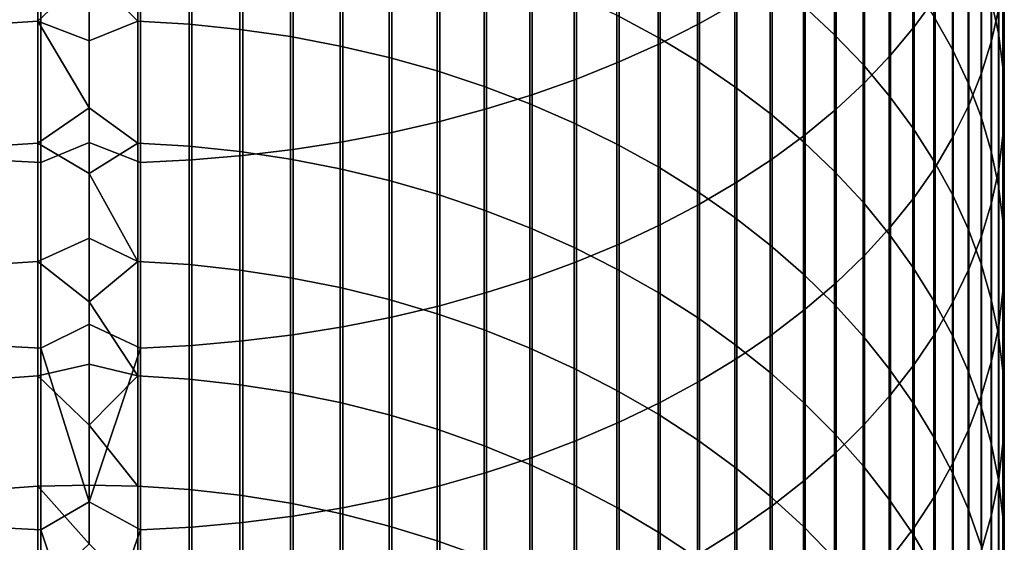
# Model space of a CAD drawing. Header units: metres. Extents: x -28 to 70, y -218 to 27.
# Tile 53 of 246: x -1 to 12, y -172 to -165. Entities that reach past the tile are written whole.
import ezdxf

# ---------------------------------------------------------------- set-up
doc = ezdxf.new("R2010")
doc.units = ezdxf.units.M
doc.layers.add('solid_10_261_002_XXX', color=7, linetype='CONTINUOUS')

msp = doc.modelspace()

# ---------------------------------------------------------------- linework, layer by layer
at = {"layer": 'solid_10_261_002_XXX'}
for points in [[(7.968838, -162.803406, 441.17215), (7.968838, -165.210236, 439.423492), (8.456086, -164.934006, 439.054047), (8.456086, -162.537384, 440.795288)], [(10.772099, -162.9758, 436.434784), (10.772099, -165.253159, 434.683197), (11.045485, -164.872986, 434.202637), (11.045485, -162.608902, 435.944031)], [(7.456467, -163.053238, 441.526093), (7.456467, -165.469635, 439.770477), (7.968838, -165.210236, 439.423492), (7.968838, -162.803406, 441.17215)], [(11.872668, -163.29155, 427.86084), (11.872668, -165.334595, 426.103821), (11.777773, -164.894653, 425.606171), (11.777773, -162.865372, 427.351349)], [(11.783843, -163.275467, 432.183289), (11.783843, -165.436584, 430.425079), (11.876726, -165.010223, 429.915375), (11.876726, -162.863174, 431.66214)], [(10.464751, -163.332947, 436.912476), (10.464751, -165.623215, 435.15094), (10.772099, -165.253159, 434.683197), (10.772099, -162.9758, 436.434784)], [(6.920588, -163.286087, 441.855957), (6.920588, -165.711411, 440.093872), (7.456467, -165.469635, 439.770477), (7.456467, -163.053238, 441.526093)], [(9.731189, -163.52121, 420.2146), (9.731189, -165.355316, 418.454163), (9.326563, -164.979431, 418.07312), (9.326563, -163.155869, 419.823425)], [(6.362891, -163.501236, 442.160767), (6.362891, -165.934799, 440.39267), (6.920588, -165.711411, 440.093872), (6.920588, -163.286087, 441.855957)], [(11.272079, -163.605621, 424.148071), (11.272079, -165.547134, 422.38385), (11.031618, -165.119583, 421.926056), (11.031618, -163.190735, 423.678772)], [(11.65381, -163.683868, 432.699524), (11.65381, -165.858932, 430.929993), (11.783843, -165.436584, 430.425079), (11.783843, -163.275467, 432.183289)], [(11.930133, -163.72049, 428.373596), (11.930133, -165.777374, 426.604675), (11.872668, -165.334595, 426.103821), (11.872668, -163.29155, 427.86084)], [(7.428144, -163.652359, 416.727783), (7.428144, -165.391174, 414.965057), (6.891044, -165.101044, 414.686584), (6.891044, -163.369934, 416.441498)], [(10.124413, -163.679184, 437.37561), (10.124413, -165.981979, 435.604462), (10.464751, -165.623215, 435.15094), (10.464751, -163.332947, 436.912476)], [(-0.670042, -163.536804, 413.18515), (-0.670042, -165.178894, 411.42691), (-1.338642, -165.220642, 411.464844), (-1.338642, -163.577499, 413.224213)], [(0, -164.545212, 412.089203), (-0.670042, -165.178894, 411.42691), (-0.670042, -163.536804, 413.18515)], [(0.633895, -163.53537, 413.183777), (0.633895, -165.177429, 411.425568), (0, -164.545212, 412.089203), (0, -163.64209, 413.048065)], [(1.302662, -163.574615, 413.221436), (1.302662, -165.217682, 411.462158), (0.633895, -165.177429, 411.425568), (0.633895, -163.53537, 413.183777)], [(5.785134, -163.697983, 442.439484), (5.785134, -166.139099, 440.665924), (6.362891, -165.934799, 440.39267), (6.362891, -163.501236, 442.160767)], [(10.105136, -163.901459, 420.621765), (10.105136, -165.746552, 418.850769), (9.731189, -165.355316, 418.454163), (9.731189, -163.52121, 420.2146)], [(1.967323, -163.640869, 413.285034), (1.967323, -165.285645, 411.523926), (1.302662, -165.217682, 411.462158), (1.302662, -163.574615, 413.221436)], [(2.625782, -163.733932, 413.374359), (2.625782, -165.381119, 411.610657), (1.967323, -165.285645, 411.523926), (1.967323, -163.640869, 413.285034)], [(7.941825, -163.955505, 417.035095), (7.941825, -165.702606, 415.263977), (7.428144, -165.391174, 414.965057), (7.428144, -163.652359, 416.727783)], [(9.752155, -164.013458, 437.822723), (9.752155, -166.328339, 436.042267), (10.124413, -165.981979, 435.604462), (10.124413, -163.679184, 437.37561)], [(11.477005, -164.028809, 424.62674), (11.477005, -165.983231, 422.8508), (11.272079, -165.547134, 422.38385), (11.272079, -163.605621, 424.148071)], [(11.487036, -164.087097, 433.209229), (11.487036, -166.27594, 431.428467), (11.65381, -165.858932, 430.929993), (11.65381, -163.683868, 432.699524)], [(3.275962, -163.853516, 413.489166), (3.275962, -165.503784, 411.722137), (2.625782, -165.381119, 411.610657), (2.625782, -163.733932, 413.374359)], [(5.189138, -163.875732, 442.691284), (5.189138, -166.323654, 440.912781), (5.785134, -166.139099, 440.665924), (5.785134, -163.697983, 442.439484)], [(11.949986, -164.150818, 428.888031), (11.949986, -166.221588, 427.107147), (11.930133, -165.777374, 426.604675), (11.930133, -163.72049, 428.373596)], [(3.915814, -163.999237, 413.629028), (3.915814, -165.653275, 411.857971), (3.275962, -165.503784, 411.722137), (3.275962, -163.853516, 413.489166)], [(4.576783, -164.033905, 442.915375), (4.576783, -166.487885, 441.132446), (5.189138, -166.323654, 440.912781), (5.189138, -163.875732, 442.691284)], [(10.447225, -164.295441, 421.04361), (10.447225, -166.151901, 419.261719), (10.105136, -165.746552, 418.850769), (10.105136, -163.901459, 420.621765)], [(4.543321, -164.170639, 413.793549), (4.543321, -165.829102, 412.017731), (3.915814, -165.653275, 411.857971), (3.915814, -163.999237, 413.629028)], [(3.949999, -164.172012, 443.111023), (3.949999, -166.631271, 441.324249), (4.576783, -166.487885, 441.132446), (4.576783, -164.033905, 442.915375)], [(8.430468, -164.278427, 417.362457), (8.430468, -166.034332, 415.582397), (7.941825, -165.702606, 415.263977), (7.941825, -163.955505, 417.035095)], [(9.349153, -164.334686, 438.25238), (9.349153, -166.661179, 436.462982), (9.752155, -166.328339, 436.042267), (9.752155, -164.013458, 437.822723)], [(11.645746, -164.458939, 425.113281), (11.645746, -166.426498, 423.325409), (11.477005, -165.983231, 422.8508), (11.477005, -164.028809, 424.62674)], [(3.310761, -164.289597, 443.277618), (3.310761, -166.753387, 441.487579), (3.949999, -166.631271, 441.324249), (3.949999, -164.172012, 443.111023)], [(5.156505, -164.367172, 413.982178), (5.156505, -166.030716, 412.200958), (4.543321, -165.829102, 412.017731), (4.543321, -164.170639, 413.793549)], [(11.284048, -164.483887, 433.710785), (11.284048, -166.686279, 431.919006), (11.487036, -166.27594, 431.428467), (11.487036, -164.087097, 433.209229)], [(11.932165, -164.581177, 429.402496), (11.932165, -166.665848, 427.60968), (11.949986, -166.221588, 427.107147), (11.949986, -164.150818, 428.888031)], [(2.661086, -164.386322, 443.414642), (2.661086, -166.853806, 441.621918), (3.310761, -166.753387, 441.487579), (3.310761, -164.289597, 443.277618)], [(8.892533, -164.620087, 417.708832), (8.892533, -166.385345, 415.919312), (8.430468, -166.034332, 415.582397), (8.430468, -164.278427, 417.362457)], [(8.916676, -164.641861, 438.663239), (8.916676, -166.979462, 436.865326), (9.349153, -166.661179, 436.462982), (9.349153, -164.334686, 438.25238)], [(10.756376, -164.70192, 421.478821), (10.756376, -166.570114, 419.685669), (10.447225, -166.151901, 419.261719), (10.447225, -164.295441, 421.04361)], [(-0.633895, -167.023407, 441.848755), (0, -166.763321, 442.063568), (0, -164.347458, 443.80899), (-0.633895, -164.549652, 443.646027)], [(0.670042, -167.022217, 441.847168), (0.670042, -164.548523, 443.644409), (0, -164.347458, 443.80899), (0, -166.763321, 442.063568)], [(1.338642, -164.515991, 443.598328), (1.338642, -166.988449, 441.802002), (2.003021, -166.932251, 441.726807), (2.003021, -164.461868, 443.521667)], [(2.003021, -164.461868, 443.521667), (2.003021, -166.932251, 441.726807), (2.661086, -166.853806, 441.621918), (2.661086, -164.386322, 443.414642)], [(5.753431, -164.588226, 414.194366), (5.753431, -166.257492, 412.407013), (5.156505, -166.030716, 412.200958), (5.156505, -164.367172, 413.982178)], [(11.777773, -164.894653, 425.606171), (11.777773, -166.875519, 423.806183), (11.645746, -166.426498, 423.325409), (11.645746, -164.458939, 425.113281)], [(-1.302662, -164.518295, 443.601593), (-1.302662, -166.990845, 441.805206), (-0.633895, -167.023407, 441.848755), (-0.633895, -164.549652, 443.646027)], [(0.633895, -165.177429, 411.425568), (0, -165.433899, 411.116943), (-0.670042, -165.178894, 411.42691), (0, -164.545212, 412.089203)], [(0.670042, -164.548523, 443.644409), (0.670042, -167.022217, 441.847168), (1.338642, -166.988449, 441.802002), (1.338642, -164.515991, 443.598328)], [(6.332219, -164.833115, 414.429413), (6.332219, -166.508698, 412.635284), (5.753431, -166.257492, 412.407013), (5.753431, -164.588226, 414.194366)], [(11.045485, -164.872986, 434.202637), (11.045485, -167.088669, 432.400024), (11.284048, -166.686279, 431.919006), (11.284048, -164.483887, 433.710785)], [(11.876726, -165.010223, 429.915375), (11.876726, -167.108734, 428.110657), (11.932165, -166.665848, 427.60968), (11.932165, -164.581177, 429.402496)], [(8.456086, -164.934006, 439.054047), (8.456086, -167.282181, 437.247955), (8.916676, -166.979462, 436.865326), (8.916676, -164.641861, 438.663239)], [(9.326563, -164.979431, 418.07312), (9.326563, -166.754501, 416.273621), (8.892533, -166.385345, 415.919312), (8.892533, -164.620087, 417.708832)], [(11.031618, -165.119583, 421.926056), (11.031618, -166.999847, 420.121307), (10.756376, -166.570114, 419.685669), (10.756376, -164.70192, 421.478821)], [(6.891044, -165.101044, 414.686584), (6.891044, -166.783554, 412.88504), (6.332219, -166.508698, 412.635284), (6.332219, -164.833115, 414.429413)], [(7.968838, -165.210236, 439.423492), (7.968838, -167.56839, 437.609741), (8.456086, -167.282181, 437.247955), (8.456086, -164.934006, 439.054047)], [(9.731189, -165.355316, 418.454163), (9.731189, -167.14064, 416.644257), (9.326563, -166.754501, 416.273621), (9.326563, -164.979431, 418.07312)], [(10.772099, -165.253159, 434.683197), (10.772099, -167.481827, 432.870026), (11.045485, -167.088669, 432.400024), (11.045485, -164.872986, 434.202637)], [(11.872668, -165.334595, 426.103821), (11.872668, -167.328888, 424.291626), (11.777773, -166.875519, 423.806183), (11.777773, -164.894653, 425.606171)], [(7.428144, -165.391174, 414.965057), (7.428144, -167.081192, 413.155487), (6.891044, -166.783554, 412.88504), (6.891044, -165.101044, 414.686584)], [(11.783843, -165.436584, 430.425079), (11.783843, -167.548874, 428.608521), (11.876726, -167.108734, 428.110657), (11.876726, -165.010223, 429.915375)], [(-0.670042, -165.178894, 411.42691), (-0.670042, -166.772339, 409.624451), (-1.338642, -166.815109, 409.661255), (-1.338642, -165.220642, 411.464844)], [(0, -166.307938, 410.1315), (-0.670042, -166.772339, 409.624451), (-0.670042, -165.178894, 411.42691)], [(0, -165.433899, 411.116943), (0, -166.307938, 410.1315), (-0.670042, -165.178894, 411.42691)], [(0.633895, -165.177429, 411.425568), (0.633895, -166.770844, 409.623169), (0, -166.307938, 410.1315), (0, -165.433899, 411.116943)], [(1.302662, -165.217682, 411.462158), (1.302662, -166.812073, 409.65863), (0.633895, -166.770844, 409.623169), (0.633895, -165.177429, 411.425568)], [(1.967323, -165.285645, 411.523926), (1.967323, -166.881714, 409.718506), (1.302662, -166.812073, 409.65863), (1.302662, -165.217682, 411.462158)], [(7.456467, -165.469635, 439.770477), (7.456467, -167.837173, 437.949493), (7.968838, -167.56839, 437.609741), (7.968838, -165.210236, 439.423492)], [(11.272079, -165.547134, 422.38385), (11.272079, -167.439743, 420.567261), (11.031618, -166.999847, 420.121307), (11.031618, -165.119583, 421.926056)], [(2.625782, -165.381119, 411.610657), (2.625782, -166.979507, 409.802643), (1.967323, -166.881714, 409.718506), (1.967323, -165.285645, 411.523926)], [(10.105136, -165.746552, 418.850769), (10.105136, -167.542572, 417.03006), (9.731189, -167.14064, 416.644257), (9.731189, -165.355316, 418.454163)], [(10.464751, -165.623215, 435.15094), (10.464751, -167.864517, 433.327515), (10.772099, -167.481827, 432.870026), (10.772099, -165.253159, 434.683197)], [(11.930133, -165.777374, 426.604675), (11.930133, -167.785187, 424.780212), (11.872668, -167.328888, 424.291626), (11.872668, -165.334595, 426.103821)], [(3.275962, -165.503784, 411.722137), (3.275962, -167.105179, 409.910706), (2.625782, -166.979507, 409.802643), (2.625782, -165.381119, 411.610657)], [(6.920588, -165.711411, 440.093872), (6.920588, -168.087708, 438.266174), (7.456467, -167.837173, 437.949493), (7.456467, -165.469635, 439.770477)], [(7.941825, -165.702606, 415.263977), (7.941825, -167.400665, 413.445801), (7.428144, -167.081192, 413.155487), (7.428144, -165.391174, 414.965057)], [(11.65381, -165.858932, 430.929993), (11.65381, -167.984863, 429.101685), (11.783843, -167.548874, 428.608521), (11.783843, -165.436584, 430.425079)], [(3.915814, -165.653275, 411.857971), (3.915814, -167.258331, 410.042419), (3.275962, -167.105179, 409.910706), (3.275962, -165.503784, 411.722137)], [(10.124413, -165.981979, 435.604462), (10.124413, -168.235535, 433.771057), (10.464751, -167.864517, 433.327515), (10.464751, -165.623215, 435.15094)], [(11.477005, -165.983231, 422.8508), (11.477005, -167.888428, 421.022125), (11.272079, -167.439743, 420.567261), (11.272079, -165.547134, 422.38385)], [(4.543321, -165.829102, 412.017731), (4.543321, -167.438446, 410.197327), (3.915814, -167.258331, 410.042419), (3.915814, -165.653275, 411.857971)], [(6.362891, -165.934799, 440.39267), (6.362891, -168.319168, 438.558777), (6.920588, -168.087708, 438.266174), (6.920588, -165.711411, 440.093872)], [(8.430468, -166.034332, 415.582397), (8.430468, -167.740982, 413.755035), (7.941825, -167.400665, 413.445801), (7.941825, -165.702606, 415.263977)], [(10.447225, -166.151901, 419.261719), (10.447225, -167.959, 417.429749), (10.105136, -167.542572, 417.03006), (10.105136, -165.746552, 418.850769)], [(5.156505, -166.030716, 412.200958), (5.156505, -167.645004, 410.374939), (4.543321, -167.438446, 410.197327), (4.543321, -165.829102, 412.017731)], [(11.487036, -166.27594, 431.428467), (11.487036, -168.415329, 429.588593), (11.65381, -167.984863, 429.101685), (11.65381, -165.858932, 430.929993)], [(11.949986, -166.221588, 427.107147), (11.949986, -168.242966, 425.270355), (11.930133, -167.785187, 424.780212), (11.930133, -165.777374, 426.604675)], [(5.785134, -166.139099, 440.665924), (5.785134, -168.530853, 438.826324), (6.362891, -168.319168, 438.558777), (6.362891, -165.934799, 440.39267)], [(9.752155, -166.328339, 436.042267), (9.752155, -168.593719, 434.199219), (10.124413, -168.235535, 433.771057), (10.124413, -165.981979, 435.604462)], [(11.645746, -166.426498, 423.325409), (11.645746, -168.344482, 421.484436), (11.477005, -167.888428, 421.022125), (11.477005, -165.983231, 422.8508)], [(5.753431, -166.257492, 412.407013), (5.753431, -167.877319, 410.574738), (5.156505, -167.645004, 410.374939), (5.156505, -166.030716, 412.200958)], [(8.892533, -166.385345, 415.919312), (8.892533, -168.101044, 414.082214), (8.430468, -167.740982, 413.755035), (8.430468, -166.034332, 415.582397)], [(5.189138, -166.323654, 440.912781), (5.189138, -168.722076, 439.068054), (5.785134, -168.530853, 438.826324), (5.785134, -166.139099, 440.665924)], [(6.332219, -166.508698, 412.635284), (6.332219, -168.134659, 410.796051), (5.753431, -167.877319, 410.574738), (5.753431, -166.257492, 412.407013)], [(10.756376, -166.570114, 419.685669), (10.756376, -168.388626, 417.842133), (10.447225, -167.959, 417.429749), (10.447225, -166.151901, 419.261719)], [(11.932165, -166.665848, 427.60968), (11.932165, -168.700775, 425.760559), (11.949986, -168.242966, 425.270355), (11.949986, -166.221588, 427.107147)], [(0.633895, -166.770844, 409.623169), (0, -167.167145, 409.133087), (-0.670042, -166.772339, 409.624451), (0, -166.307938, 410.1315)], [(4.576783, -166.487885, 441.132446), (4.576783, -168.892242, 439.283173), (5.189138, -168.722076, 439.068054), (5.189138, -166.323654, 440.912781)], [(9.326563, -166.754501, 416.273621), (9.326563, -168.479752, 414.426331), (8.892533, -168.101044, 414.082214), (8.892533, -166.385345, 415.919312)], [(9.349153, -166.661179, 436.462982), (9.349153, -168.937927, 434.610718), (9.752155, -168.593719, 434.199219), (9.752155, -166.328339, 436.042267)], [(11.284048, -166.686279, 431.919006), (11.284048, -168.838913, 430.067749), (11.487036, -168.415329, 429.588593), (11.487036, -166.27594, 431.428467)], [(3.949999, -166.631271, 441.324249), (3.949999, -169.040833, 439.470978), (4.576783, -168.892242, 439.283173), (4.576783, -166.487885, 441.132446)], [(6.891044, -166.783554, 412.88504), (6.891044, -168.416245, 411.038208), (6.332219, -168.134659, 410.796051), (6.332219, -166.508698, 412.635284)], [(11.777773, -166.875519, 423.806183), (11.777773, -168.806473, 421.952789), (11.645746, -168.344482, 421.484436), (11.645746, -166.426498, 423.325409)], [(3.310761, -166.753387, 441.487579), (3.310761, -169.167343, 439.63092), (3.949999, -169.040833, 439.470978), (3.949999, -166.631271, 441.324249)], [(11.031618, -166.999847, 420.121307), (11.031618, -168.830093, 418.265869), (10.756376, -168.388626, 417.842133), (10.756376, -166.570114, 419.685669)], [(-0.670042, -166.772339, 409.624451), (-0.670042, -168.315964, 407.779144), (-1.338642, -168.359726, 407.814758), (-1.338642, -166.815109, 409.661255)], [(0, -167.167145, 409.133087), (0, -168.011307, 408.121948), (-0.670042, -168.315964, 407.779144), (-0.670042, -166.772339, 409.624451)], [(-0.633895, -169.447128, 439.984558), (0, -169.131882, 440.254456), (0, -166.763321, 442.063568), (-0.633895, -167.023407, 441.848755)], [(0.670042, -169.445908, 439.983032), (0.670042, -167.022217, 441.847168), (0, -166.763321, 442.063568), (0, -169.131882, 440.254456)], [(0.633895, -166.770844, 409.623169), (0.633895, -168.314423, 407.777924), (0, -167.167145, 409.133087)], [(1.302662, -166.812073, 409.65863), (1.302662, -168.356613, 407.812225), (0.633895, -168.314423, 407.777924), (0.633895, -166.770844, 409.623169)], [(2.661086, -166.853806, 441.621918), (2.661086, -169.271408, 439.762451), (3.310761, -169.167343, 439.63092), (3.310761, -166.753387, 441.487579)], [(8.916676, -166.979462, 436.865326), (8.916676, -169.26709, 435.004181), (9.349153, -168.937927, 434.610718), (9.349153, -166.661179, 436.462982)], [(9.731189, -167.14064, 416.644257), (9.731189, -168.87587, 414.786285), (9.326563, -168.479752, 414.426331), (9.326563, -166.754501, 416.273621)], [(11.045485, -167.088669, 432.400024), (11.045485, -169.254288, 430.537598), (11.284048, -168.838913, 430.067749), (11.284048, -166.686279, 431.919006)], [(11.876726, -167.108734, 428.110657), (11.876726, -169.157181, 426.249268), (11.932165, -168.700775, 425.760559), (11.932165, -166.665848, 427.60968)], [(1.967323, -166.881714, 409.718506), (1.967323, -168.427856, 407.870209), (1.302662, -168.356613, 407.812225), (1.302662, -166.812073, 409.65863)], [(2.625782, -166.979507, 409.802643), (2.625782, -168.527924, 407.951599), (1.967323, -168.427856, 407.870209), (1.967323, -166.881714, 409.718506)], [(2.003021, -166.932251, 441.726807), (2.003021, -169.352676, 439.865173), (2.661086, -169.271408, 439.762451), (2.661086, -166.853806, 441.621918)], [(7.428144, -167.081192, 413.155487), (7.428144, -168.721146, 411.300446), (6.891044, -168.416245, 411.038208), (6.891044, -166.783554, 412.88504)], [(11.872668, -167.328888, 424.291626), (11.872668, -169.272934, 422.425659), (11.777773, -168.806473, 421.952789), (11.777773, -166.875519, 423.806183)], [(-1.302662, -166.990845, 441.805206), (-1.302662, -169.413391, 439.941925), (-0.633895, -169.447128, 439.984558), (-0.633895, -167.023407, 441.848755)], [(0.670042, -167.022217, 441.847168), (0.670042, -169.445908, 439.983032), (1.338642, -169.410904, 439.938782), (1.338642, -166.988449, 441.802002)], [(1.338642, -166.988449, 441.802002), (1.338642, -169.410904, 439.938782), (2.003021, -169.352676, 439.865173), (2.003021, -166.932251, 441.726807)], [(3.275962, -167.105179, 409.910706), (3.275962, -168.656509, 408.056213), (2.625782, -168.527924, 407.951599), (2.625782, -166.979507, 409.802643)], [(8.456086, -167.282181, 437.247955), (8.456086, -169.580154, 435.378448), (8.916676, -169.26709, 435.004181), (8.916676, -166.979462, 436.865326)], [(11.272079, -167.439743, 420.567261), (11.272079, -169.282013, 418.699646), (11.031618, -168.830093, 418.265869), (11.031618, -166.999847, 420.121307)], [(0.633895, -168.314423, 407.777924), (0, -168.011307, 408.121948), (0, -167.167145, 409.133087)], [(3.915814, -167.258331, 410.042419), (3.915814, -168.813187, 408.183685), (3.275962, -168.656509, 408.056213), (3.275962, -167.105179, 409.910706)], [(7.941825, -167.400665, 413.445801), (7.941825, -169.048431, 411.581909), (7.428144, -168.721146, 411.300446), (7.428144, -167.081192, 413.155487)], [(10.105136, -167.542572, 417.03006), (10.105136, -169.288193, 415.16095), (9.731189, -168.87587, 414.786285), (9.731189, -167.14064, 416.644257)], [(10.772099, -167.481827, 432.870026), (10.772099, -169.660126, 430.996674), (11.045485, -169.254288, 430.537598), (11.045485, -167.088669, 432.400024)], [(11.783843, -167.548874, 428.608521), (11.783843, -169.610748, 426.734924), (11.876726, -169.157181, 426.249268), (11.876726, -167.108734, 428.110657)], [(4.543321, -167.438446, 410.197327), (4.543321, -168.997482, 408.333618), (3.915814, -168.813187, 408.183685), (3.915814, -167.258331, 410.042419)], [(7.968838, -167.56839, 437.609741), (7.968838, -169.876129, 435.732269), (8.456086, -169.580154, 435.378448), (8.456086, -167.282181, 437.247955)], [(8.430468, -167.740982, 413.755035), (8.430468, -169.397064, 411.881744), (7.941825, -169.048431, 411.581909), (7.941825, -167.400665, 413.445801)], [(11.930133, -167.785187, 424.780212), (11.930133, -169.742401, 422.901581), (11.872668, -169.272934, 422.425659), (11.872668, -167.328888, 424.291626)], [(5.156505, -167.645004, 410.374939), (5.156505, -169.208801, 408.505524), (4.543321, -168.997482, 408.333618), (4.543321, -167.438446, 410.197327)], [(10.447225, -167.959, 417.429749), (10.447225, -169.715378, 415.549133), (10.105136, -169.288193, 415.16095), (10.105136, -167.542572, 417.03006)], [(10.464751, -167.864517, 433.327515), (10.464751, -170.055176, 431.443542), (10.772099, -169.660126, 430.996674), (10.772099, -167.481827, 432.870026)], [(11.477005, -167.888428, 421.022125), (11.477005, -169.742966, 419.14209), (11.272079, -169.282013, 418.699646), (11.272079, -167.439743, 420.567261)], [(11.65381, -167.984863, 429.101685), (11.65381, -170.060043, 427.216003), (11.783843, -169.610748, 426.734924), (11.783843, -167.548874, 428.608521)], [(5.753431, -167.877319, 410.574738), (5.753431, -169.446487, 408.698914), (5.156505, -169.208801, 408.505524), (5.156505, -167.645004, 410.374939)], [(7.456467, -167.837173, 437.949493), (7.456467, -170.154099, 436.064545), (7.968838, -169.876129, 435.732269), (7.968838, -167.56839, 437.609741)], [(8.892533, -168.101044, 414.082214), (8.892533, -169.765945, 412.198975), (8.430468, -169.397064, 411.881744), (8.430468, -167.740982, 413.755035)], [(11.949986, -168.242966, 425.270355), (11.949986, -170.213394, 423.379059), (11.930133, -169.742401, 422.901581), (11.930133, -167.785187, 424.780212)], [(6.332219, -168.134659, 410.796051), (6.332219, -169.709778, 408.913116), (5.753431, -169.446487, 408.698914), (5.753431, -167.877319, 410.574738)], [(6.920588, -168.087708, 438.266174), (6.920588, -170.413177, 436.374268), (7.456467, -170.154099, 436.064545), (7.456467, -167.837173, 437.949493)], [(10.124413, -168.235535, 433.771057), (10.124413, -170.438171, 431.87677), (10.464751, -170.055176, 431.443542), (10.464751, -167.864517, 433.327515)], [(11.645746, -168.344482, 421.484436), (11.645746, -170.211472, 419.591766), (11.477005, -169.742966, 419.14209), (11.477005, -167.888428, 421.022125)], [(0.633895, -168.314423, 407.777924), (0, -168.840256, 407.098267), (-0.670042, -168.315964, 407.779144), (0, -168.011307, 408.121948)], [(10.756376, -168.388626, 417.842133), (10.756376, -170.156113, 415.949615), (10.447225, -169.715378, 415.549133), (10.447225, -167.959, 417.429749)], [(11.487036, -168.415329, 429.588593), (11.487036, -170.503647, 427.690979), (11.65381, -170.060043, 427.216003), (11.65381, -167.984863, 429.101685)], [(6.891044, -168.416245, 411.038208), (6.891044, -169.997864, 409.147491), (6.332219, -169.709778, 408.913116), (6.332219, -168.134659, 410.796051)], [(6.362891, -168.319168, 438.558777), (6.362891, -170.652542, 436.660431), (6.920588, -170.413177, 436.374268), (6.920588, -168.087708, 438.266174)], [(9.326563, -168.479752, 414.426331), (9.326563, -170.1539, 412.532593), (8.892533, -169.765945, 412.198975), (8.892533, -168.101044, 414.082214)], [(-0.670042, -168.315964, 407.779144), (-0.670042, -169.808609, 405.892395), (-1.338642, -169.853317, 405.926788), (-1.338642, -168.359726, 407.814758)], [(0, -168.840256, 407.098267), (0, -169.653809, 406.062317), (-0.670042, -169.808609, 405.892395), (-0.670042, -168.315964, 407.779144)], [(0.633895, -168.314423, 407.777924), (0.633895, -169.807037, 405.891174), (0, -168.840256, 407.098267)], [(1.302662, -168.356613, 407.812225), (1.302662, -169.850159, 405.924347), (0.633895, -169.807037, 405.891174), (0.633895, -168.314423, 407.777924)], [(5.785134, -168.530853, 438.826324), (5.785134, -170.87146, 436.922119), (6.362891, -170.652542, 436.660431), (6.362891, -168.319168, 438.558777)], [(9.752155, -168.593719, 434.199219), (9.752155, -170.807922, 432.295013), (10.124413, -170.438171, 431.87677), (10.124413, -168.235535, 433.771057)], [(11.932165, -168.700775, 425.760559), (11.932165, -170.684433, 423.856567), (11.949986, -170.213394, 423.379059), (11.949986, -168.242966, 425.270355)], [(1.967323, -168.427856, 407.870209), (1.967323, -169.922943, 405.980316), (1.302662, -169.850159, 405.924347), (1.302662, -168.356613, 407.812225)], [(2.625782, -168.527924, 407.951599), (2.625782, -170.025208, 406.05896), (1.967323, -169.922943, 405.980316), (1.967323, -168.427856, 407.870209)], [(7.428144, -168.721146, 411.300446), (7.428144, -170.30983, 409.401276), (6.891044, -169.997864, 409.147491), (6.891044, -168.416245, 411.038208)], [(11.031618, -168.830093, 418.265869), (11.031618, -170.608994, 416.361145), (10.756376, -170.156113, 415.949615), (10.756376, -168.388626, 417.842133)], [(11.284048, -168.838913, 430.067749), (11.284048, -170.94017, 428.158386), (11.487036, -170.503647, 427.690979), (11.487036, -168.415329, 429.588593)], [(11.777773, -168.806473, 421.952789), (11.777773, -170.686081, 420.047333), (11.645746, -170.211472, 419.591766), (11.645746, -168.344482, 421.484436)], [(3.275962, -168.656509, 408.056213), (3.275962, -170.156586, 406.160034), (2.625782, -170.025208, 406.05896), (2.625782, -168.527924, 407.951599)], [(5.189138, -168.722076, 439.068054), (5.189138, -171.069214, 437.158508), (5.785134, -170.87146, 436.922119), (5.785134, -168.530853, 438.826324)], [(9.731189, -168.87587, 414.786285), (9.731189, -170.559708, 412.881622), (9.326563, -170.1539, 412.532593), (9.326563, -168.479752, 414.426331)], [(3.915814, -168.813187, 408.183685), (3.915814, -170.316696, 406.283173), (3.275962, -170.156586, 406.160034), (3.275962, -168.656509, 408.056213)], [(9.349153, -168.937927, 434.610718), (9.349153, -171.163239, 432.69693), (9.752155, -170.807922, 432.295013), (9.752155, -168.593719, 434.199219)], [(11.876726, -169.157181, 426.249268), (11.876726, -171.154022, 424.332611), (11.932165, -170.684433, 423.856567), (11.932165, -168.700775, 425.760559)], [(4.543321, -168.997482, 408.333618), (4.543321, -170.505005, 406.428009), (3.915814, -170.316696, 406.283173), (3.915814, -168.813187, 408.183685)], [(4.576783, -168.892242, 439.283173), (4.576783, -171.245209, 437.368896), (5.189138, -171.069214, 437.158508), (5.189138, -168.722076, 439.068054)], [(7.941825, -169.048431, 411.581909), (7.941825, -170.644684, 409.673706), (7.428144, -170.30983, 409.401276), (7.428144, -168.721146, 411.300446)], [(11.272079, -169.282013, 418.699646), (11.272079, -171.072586, 416.78241), (11.031618, -170.608994, 416.361145), (11.031618, -168.830093, 418.265869)], [(11.045485, -169.254288, 430.537598), (11.045485, -171.368225, 428.616699), (11.284048, -170.94017, 428.158386), (11.284048, -168.838913, 430.067749)], [(11.872668, -169.272934, 422.425659), (11.872668, -171.165283, 420.507294), (11.777773, -170.686081, 420.047333), (11.777773, -168.806473, 421.952789)], [(0.633895, -169.807037, 405.891174), (0, -169.653809, 406.062317), (0, -168.840256, 407.098267)], [(3.949999, -169.040833, 439.470978), (3.949999, -171.398849, 437.552582), (4.576783, -171.245209, 437.368896), (4.576783, -168.892242, 439.283173)], [(8.916676, -169.26709, 435.004181), (8.916676, -171.503021, 433.081268), (9.349153, -171.163239, 432.69693), (9.349153, -168.937927, 434.610718)], [(10.105136, -169.288193, 415.16095), (10.105136, -170.982101, 413.244873), (9.731189, -170.559708, 412.881622), (9.731189, -168.87587, 414.786285)], [(3.310761, -169.167343, 439.63092), (3.310761, -171.529694, 437.708984), (3.949999, -171.398849, 437.552582), (3.949999, -169.040833, 439.470978)], [(5.156505, -169.208801, 408.505524), (5.156505, -170.720947, 406.594086), (4.543321, -170.505005, 406.428009), (4.543321, -168.997482, 408.333618)], [(8.430468, -169.397064, 411.881744), (8.430468, -171.001373, 409.963898), (7.941825, -170.644684, 409.673706), (7.941825, -169.048431, 411.581909)], [(0.670042, -169.445908, 439.983032), (0, -169.131882, 440.254456), (-0.633895, -169.447128, 439.984558), (0, -171.451431, 438.382904)], [(2.661086, -169.271408, 439.762451), (2.661086, -171.637314, 437.837646), (3.310761, -171.529694, 437.708984), (3.310761, -169.167343, 439.63092)], [(5.753431, -169.446487, 408.698914), (5.753431, -170.963821, 406.780914), (5.156505, -170.720947, 406.594086), (5.156505, -169.208801, 408.505524)], [(11.783843, -169.610748, 426.734924), (11.783843, -171.620682, 424.805695), (11.876726, -171.154022, 424.332611), (11.876726, -169.157181, 426.249268)], [(1.338642, -169.410904, 439.938782), (1.338642, -171.78157, 438.010101), (2.003021, -171.721359, 437.93811), (2.003021, -169.352676, 439.865173)], [(2.003021, -169.352676, 439.865173), (2.003021, -171.721359, 437.93811), (2.661086, -171.637314, 437.837646), (2.661086, -169.271408, 439.762451)], [(8.456086, -169.580154, 435.378448), (8.456086, -171.826187, 433.446838), (8.916676, -171.503021, 433.081268), (8.916676, -169.26709, 435.004181)], [(10.447225, -169.715378, 415.549133), (10.447225, -171.419739, 413.621246), (10.105136, -170.982101, 413.244873), (10.105136, -169.288193, 415.16095)], [(10.772099, -169.660126, 430.996674), (10.772099, -171.786453, 429.064514), (11.045485, -171.368225, 428.616699), (11.045485, -169.254288, 430.537598)], [(11.477005, -169.742966, 419.14209), (11.477005, -171.545441, 417.212097), (11.272079, -171.072586, 416.78241), (11.272079, -169.282013, 418.699646)], [(11.930133, -169.742401, 422.901581), (11.930133, -171.647583, 420.970215), (11.872668, -171.165283, 420.507294), (11.872668, -169.272934, 422.425659)], [(-1.302662, -169.413391, 439.941925), (-1.302662, -171.784149, 438.013153), (-0.633895, -171.819046, 438.054871), (-0.633895, -169.447128, 439.984558)], [(-0.633895, -169.447128, 439.984558), (-0.633895, -171.819046, 438.054871), (0, -171.451431, 438.382904)], [(0.670042, -169.445908, 439.983032), (0, -171.451431, 438.382904), (0.670042, -171.81778, 438.053375)], [(0.670042, -169.445908, 439.983032), (0.670042, -171.81778, 438.053375), (1.338642, -171.78157, 438.010101), (1.338642, -169.410904, 439.938782)], [(6.332219, -169.709778, 408.913116), (6.332219, -171.23288, 406.987854), (5.753431, -170.963821, 406.780914), (5.753431, -169.446487, 408.698914)], [(8.892533, -169.765945, 412.198975), (8.892533, -171.378769, 410.270935), (8.430468, -171.001373, 409.963898), (8.430468, -169.397064, 411.881744)], [(7.968838, -169.876129, 435.732269), (7.968838, -172.131729, 433.79245), (8.456086, -171.826187, 433.446838), (8.456086, -169.580154, 435.378448)], [(0, -169.653809, 406.062317), (0, -170.451752, 405.014313), (-0.670042, -169.808609, 405.892395)], [(0.633895, -169.807037, 405.891174), (0, -170.451752, 405.014313), (0, -169.653809, 406.062317)], [(6.891044, -169.997864, 409.147491), (6.891044, -171.527252, 407.214264), (6.332219, -171.23288, 406.987854), (6.332219, -169.709778, 408.913116)], [(10.756376, -170.156113, 415.949615), (10.756376, -171.871246, 414.009521), (10.447225, -171.419739, 413.621246), (10.447225, -169.715378, 415.549133)], [(10.464751, -170.055176, 431.443542), (10.464751, -172.193558, 429.500427), (10.772099, -171.786453, 429.064514), (10.772099, -169.660126, 430.996674)], [(11.65381, -170.060043, 427.216003), (11.65381, -172.082947, 425.274323), (11.783843, -171.620682, 424.805695), (11.783843, -169.610748, 426.734924)], [(-0.670042, -169.808609, 405.892395), (-0.670042, -171.249161, 403.965546), (-1.338642, -171.2948, 403.998688), (-1.338642, -169.853317, 405.926788)], [(0, -170.451752, 405.014313), (0, -171.233948, 403.954498), (-0.670042, -171.249161, 403.965546), (-0.670042, -169.808609, 405.892395)], [(0.633895, -169.807037, 405.891174), (0.633895, -171.247559, 403.964386), (0, -170.451752, 405.014313)], [(1.302662, -169.850159, 405.924347), (1.302662, -171.291565, 403.996338), (0.633895, -171.247559, 403.964386), (0.633895, -169.807037, 405.891174)], [(1.967323, -169.922943, 405.980316), (1.967323, -171.36586, 404.050323), (1.302662, -171.291565, 403.996338), (1.302662, -169.850159, 405.924347)], [(9.326563, -170.1539, 412.532593), (9.326563, -171.775696, 410.593842), (8.892533, -171.378769, 410.270935), (8.892533, -169.765945, 412.198975)], [(11.645746, -170.211472, 419.591766), (11.645746, -172.026077, 417.648804), (11.477005, -171.545441, 417.212097), (11.477005, -169.742966, 419.14209)], [(11.949986, -170.213394, 423.379059), (11.949986, -172.131439, 421.434631), (11.930133, -171.647583, 420.970215), (11.930133, -169.742401, 422.901581)], [(2.625782, -170.025208, 406.05896), (2.625782, -171.470215, 404.12616), (1.967323, -171.36586, 404.050323), (1.967323, -169.922943, 405.980316)], [(7.456467, -170.154099, 436.064545), (7.456467, -172.418671, 434.117004), (7.968838, -172.131729, 433.79245), (7.968838, -169.876129, 435.732269)], [(3.275962, -170.156586, 406.160034), (3.275962, -171.604324, 404.223572), (2.625782, -171.470215, 404.12616), (2.625782, -170.025208, 406.05896)], [(7.428144, -170.30983, 409.401276), (7.428144, -171.846039, 407.459442), (6.891044, -171.527252, 407.214264), (6.891044, -169.997864, 409.147491)], [(10.124413, -170.438171, 431.87677), (10.124413, -172.588257, 429.923035), (10.464751, -172.193558, 429.500427), (10.464751, -170.055176, 431.443542)], [(11.487036, -170.503647, 427.690979), (11.487036, -172.539368, 425.73703), (11.65381, -172.082947, 425.274323), (11.65381, -170.060043, 427.216003)], [(3.915814, -170.316696, 406.283173), (3.915814, -171.767731, 404.342316), (3.275962, -171.604324, 404.223572), (3.275962, -170.156586, 406.160034)], [(6.920588, -170.413177, 436.374268), (6.920588, -172.686111, 434.419525), (7.456467, -172.418671, 434.117004), (7.456467, -170.154099, 436.064545)], [(9.731189, -170.559708, 412.881622), (9.731189, -172.190887, 410.931641), (9.326563, -171.775696, 410.593842), (9.326563, -170.1539, 412.532593)], [(11.031618, -170.608994, 416.361145), (11.031618, -172.33519, 414.408539), (10.756376, -171.871246, 414.009521), (10.756376, -170.156113, 415.949615)], [(11.777773, -170.686081, 420.047333), (11.777773, -172.512939, 418.091248), (11.645746, -172.026077, 417.648804), (11.645746, -170.211472, 419.591766)], [(11.932165, -170.684433, 423.856567), (11.932165, -172.615341, 421.899109), (11.949986, -172.131439, 421.434631), (11.949986, -170.213394, 423.379059)], [(4.543321, -170.505005, 406.428009), (4.543321, -171.95993, 404.481964), (3.915814, -171.767731, 404.342316), (3.915814, -170.316696, 406.283173)], [(7.941825, -170.644684, 409.673706), (7.941825, -172.188202, 407.722626), (7.428144, -171.846039, 407.459442), (7.428144, -170.30983, 409.401276)], [(0.633895, -171.247559, 403.964386), (0, -171.233948, 403.954498), (0, -170.451752, 405.014313)], [(5.156505, -170.720947, 406.594086), (5.156505, -172.180328, 404.64209), (4.543321, -171.95993, 404.481964), (4.543321, -170.505005, 406.428009)], [(6.362891, -170.652542, 436.660431), (6.362891, -172.933212, 434.699036), (6.920588, -172.686111, 434.419525), (6.920588, -170.413177, 436.374268)], [(9.752155, -170.807922, 432.295013), (9.752155, -172.969284, 430.331024), (10.124413, -172.588257, 429.923035), (10.124413, -170.438171, 431.87677)], [(11.284048, -170.94017, 428.158386), (11.284048, -172.98848, 426.192322), (11.487036, -172.539368, 425.73703), (11.487036, -170.503647, 427.690979)], [(10.105136, -170.982101, 413.244873), (10.105136, -172.623047, 411.283234), (9.731189, -172.190887, 410.931641), (9.731189, -170.559708, 412.881622)], [(11.272079, -171.072586, 416.78241), (11.272079, -172.810135, 414.816986), (11.031618, -172.33519, 414.408539), (11.031618, -170.608994, 416.361145)], [(5.753431, -170.963821, 406.780914), (5.753431, -172.428223, 404.822174), (5.156505, -172.180328, 404.64209), (5.156505, -170.720947, 406.594086)], [(5.785134, -170.87146, 436.922119), (5.785134, -173.15918, 434.954651), (6.362891, -172.933212, 434.699036), (6.362891, -170.652542, 436.660431)], [(8.430468, -171.001373, 409.963898), (8.430468, -172.552689, 408.00296), (7.941825, -172.188202, 407.722626), (7.941825, -170.644684, 409.673706)], [(11.872668, -171.165283, 420.507294), (11.872668, -173.004532, 418.537933), (11.777773, -172.512939, 418.091248), (11.777773, -170.686081, 420.047333)], [(11.876726, -171.154022, 424.332611), (11.876726, -173.097763, 422.362152), (11.932165, -172.615341, 421.899109), (11.932165, -170.684433, 423.856567)], [(5.189138, -171.069214, 437.158508), (5.189138, -173.363327, 435.185577), (5.785134, -173.15918, 434.954651), (5.785134, -170.87146, 436.922119)], [(9.349153, -171.163239, 432.69693), (9.349153, -173.335449, 430.723083), (9.752155, -172.969284, 430.331024), (9.752155, -170.807922, 432.295013)], [(6.332219, -171.23288, 406.987854), (6.332219, -172.70282, 405.021698), (5.753431, -172.428223, 404.822174), (5.753431, -170.963821, 406.780914)], [(8.892533, -171.378769, 410.270935), (8.892533, -172.938324, 408.299561), (8.430468, -172.552689, 408.00296), (8.430468, -171.001373, 409.963898)], [(10.447225, -171.419739, 413.621246), (10.447225, -173.070801, 411.647491), (10.105136, -172.623047, 411.283234), (10.105136, -170.982101, 413.244873)], [(11.045485, -171.368225, 428.616699), (11.045485, -173.428894, 426.638794), (11.284048, -172.98848, 426.192322), (11.284048, -170.94017, 428.158386)], [(4.576783, -171.245209, 437.368896), (4.576783, -173.544983, 435.391083), (5.189138, -173.363327, 435.185577), (5.189138, -171.069214, 437.158508)], [(11.477005, -171.545441, 417.212097), (11.477005, -173.29454, 415.233582), (11.272079, -172.810135, 414.816986), (11.272079, -171.072586, 416.78241)], [(-0.670042, -171.249161, 403.965546), (-0.670042, -172.636536, 402.000061), (-1.338642, -172.68306, 402.031982), (-1.338642, -171.2948, 403.998688)], [(0, -171.233948, 403.954498), (0, -172.000198, 402.883087), (-0.670042, -171.249161, 403.965546)], [(0, -172.000198, 402.883087), (-0.670042, -172.636536, 402.000061), (-0.670042, -171.249161, 403.965546)], [(0.633895, -171.247559, 403.964386), (0.633895, -172.634903, 401.998962), (0, -172.000198, 402.883087), (0, -171.233948, 403.954498)], [(1.302662, -171.291565, 403.996338), (1.302662, -172.679764, 402.029694), (0.633895, -172.634903, 401.998962), (0.633895, -171.247559, 403.964386)], [(3.949999, -171.398849, 437.552582), (3.949999, -173.703598, 435.570496), (4.576783, -173.544983, 435.391083), (4.576783, -171.245209, 437.368896)], [(6.891044, -171.527252, 407.214264), (6.891044, -173.003281, 405.23999), (6.332219, -172.70282, 405.021698), (6.332219, -171.23288, 406.987854)], [(8.916676, -171.503021, 433.081268), (8.916676, -173.685593, 431.098022), (9.349153, -173.335449, 430.723083), (9.349153, -171.163239, 432.69693)], [(11.783843, -171.620682, 424.805695), (11.783843, -173.577179, 422.822296), (11.876726, -173.097763, 422.362152), (11.876726, -171.154022, 424.332611)], [(11.930133, -171.647583, 420.970215), (11.930133, -173.499298, 418.987518), (11.872668, -173.004532, 418.537933), (11.872668, -171.165283, 420.507294)], [(1.967323, -171.36586, 404.050323), (1.967323, -172.755508, 402.081635), (1.302662, -172.679764, 402.029694), (1.302662, -171.291565, 403.996338)], [(2.625782, -171.470215, 404.12616), (2.625782, -172.861908, 402.154572), (1.967323, -172.755508, 402.081635), (1.967323, -171.36586, 404.050323)], [(3.310761, -171.529694, 437.708984), (3.310761, -173.838669, 435.723267), (3.949999, -173.703598, 435.570496), (3.949999, -171.398849, 437.552582)], [(9.326563, -171.775696, 410.593842), (9.326563, -173.343933, 408.611542), (8.892533, -172.938324, 408.299561), (8.892533, -171.378769, 410.270935)], [(10.772099, -171.786453, 429.064514), (10.772099, -173.859207, 427.075012), (11.045485, -173.428894, 426.638794), (11.045485, -171.368225, 428.616699)], [(0.670042, -171.81778, 438.053375), (0, -171.451431, 438.382904), (-0.633895, -171.819046, 438.054871), (0, -173.720352, 436.450287)], [(3.275962, -171.604324, 404.223572), (3.275962, -172.998611, 402.248322), (2.625782, -172.861908, 402.154572), (2.625782, -171.470215, 404.12616)], [(2.661086, -171.637314, 437.837646), (2.661086, -173.949753, 435.848938), (3.310761, -173.838669, 435.723267), (3.310761, -171.529694, 437.708984)], [(7.428144, -171.846039, 407.459442), (7.428144, -173.328629, 405.476379), (6.891044, -173.003281, 405.23999), (6.891044, -171.527252, 407.214264)], [(8.456086, -171.826187, 433.446838), (8.456086, -174.018631, 431.45459), (8.916676, -173.685593, 431.098022), (8.916676, -171.503021, 433.081268)], [(10.756376, -171.871246, 414.009521), (10.756376, -173.532745, 412.023315), (10.447225, -173.070801, 411.647491), (10.447225, -171.419739, 413.621246)], [(2.003021, -171.721359, 437.93811), (2.003021, -174.036514, 435.947052), (2.661086, -173.949753, 435.848938), (2.661086, -171.637314, 437.837646)], [(3.915814, -171.767731, 404.342316), (3.915814, -173.165207, 402.362518), (3.275962, -172.998611, 402.248322), (3.275962, -171.604324, 404.223572)], [(11.645746, -172.026077, 417.648804), (11.645746, -173.786911, 415.657013), (11.477005, -173.29454, 415.233582), (11.477005, -171.545441, 417.212097)], [(11.65381, -172.082947, 425.274323), (11.65381, -174.052063, 423.278137), (11.783843, -173.577179, 422.822296), (11.783843, -171.620682, 424.805695)], [(11.949986, -172.131439, 421.434631), (11.949986, -173.995667, 419.438538), (11.930133, -173.499298, 418.987518), (11.930133, -171.647583, 420.970215)], [(-1.302662, -171.784149, 438.013153), (-1.302662, -174.101334, 436.020386), (-0.633895, -174.13736, 436.061127), (-0.633895, -171.819046, 438.054871)], [(0.670042, -171.81778, 438.053375), (0.670042, -174.136047, 436.059662), (1.338642, -174.098679, 436.017395), (1.338642, -171.78157, 438.010101)], [(1.338642, -171.78157, 438.010101), (1.338642, -174.098679, 436.017395), (2.003021, -174.036514, 435.947052), (2.003021, -171.721359, 437.93811)], [(4.543321, -171.95993, 404.481964), (4.543321, -173.361145, 402.496857), (3.915814, -173.165207, 402.362518), (3.915814, -171.767731, 404.342316)], [(9.731189, -172.190887, 410.931641), (9.731189, -173.768188, 408.937836), (9.326563, -173.343933, 408.611542), (9.326563, -171.775696, 410.593842)], [(10.464751, -172.193558, 429.500427), (10.464751, -174.278076, 427.499634), (10.772099, -173.859207, 427.075012), (10.772099, -171.786453, 429.064514)], [(-0.633895, -171.819046, 438.054871), (-0.633895, -174.13736, 436.061127), (0, -173.720352, 436.450287)], [(0.670042, -171.81778, 438.053375), (0, -173.720352, 436.450287), (0.670042, -174.136047, 436.059662)], [(7.941825, -172.188202, 407.722626), (7.941825, -173.677856, 405.730103), (7.428144, -173.328629, 405.476379), (7.428144, -171.846039, 407.459442)], [(7.968838, -172.131729, 433.79245), (7.968838, -174.333496, 431.791748), (8.456086, -174.018631, 431.45459), (8.456086, -171.826187, 433.446838)], [(11.031618, -172.33519, 414.408539), (11.031618, -174.007416, 412.409515), (10.756376, -173.532745, 412.023315), (10.756376, -171.871246, 414.009521)], [(5.156505, -172.180328, 404.64209), (5.156505, -173.585831, 402.650909), (4.543321, -173.361145, 402.496857), (4.543321, -171.95993, 404.481964)]]:
    msp.add_3dface(points, dxfattribs=at)

doc.saveas('drawing.dxf')
